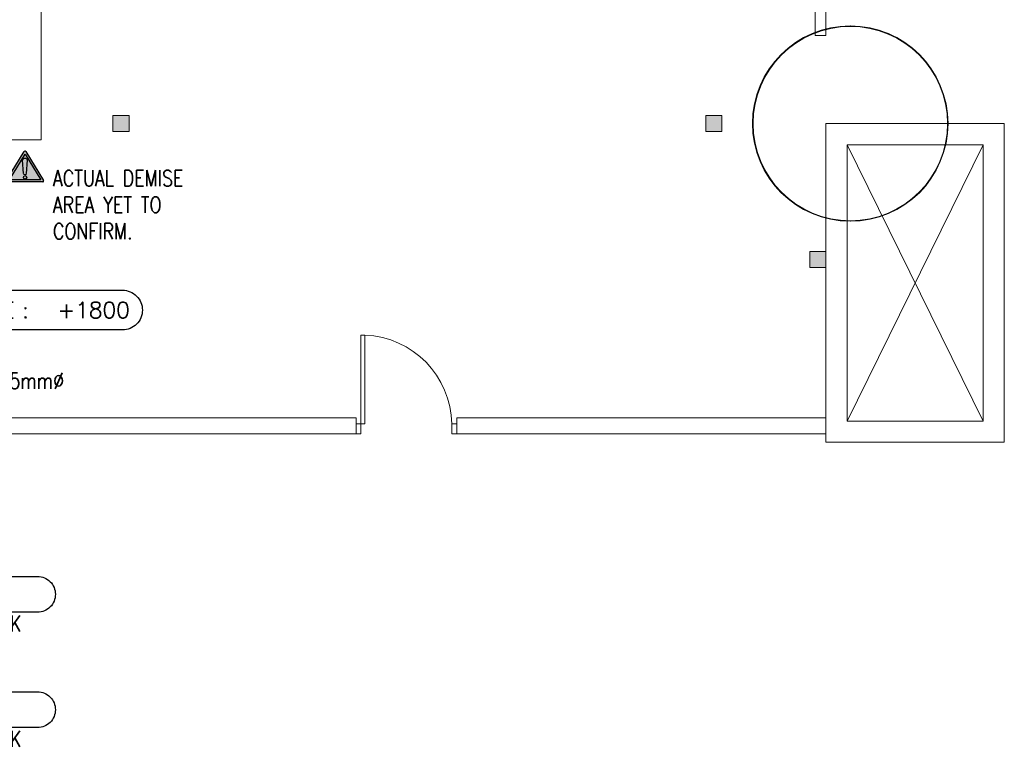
# Model space of a CAD drawing. Extents: x -750 to 58062, y -2404 to 18333.
# Tile 31 of 91: x 13565 to 22845, y 3232 to 10152. Entities that reach past the tile are written whole.
import ezdxf
from ezdxf.enums import TextEntityAlignment as Align

# ---------------------------------------------------------------- set-up
doc = ezdxf.new("R2010")
doc.units = 0
doc.header["$MEASUREMENT"] = 0
for name, color, linetype in [('ACMV-MEPF_General Text', 7, 'Continuous'), ('PLUMBING-DW-PIPE-TAG', 7, 'Continuous'), ('PLUMBING-DW-TR-LVL-TAG', 7, 'Continuous'), ('PLUMBING-WS-PIPE-TEXT', 7, 'Continuous'), ('TAG', 7, 'Continuous'), ('Warning Symbol', 7, 'Continuous')]:
    doc.layers.add(name, color=color, linetype=linetype)
doc.layers.add('GREY SCALE', color=9, linetype='Continuous', lineweight=0, true_color=0x808080)
doc.layers.add('GREYSCALE', color=9, linetype='Continuous', lineweight=0, true_color=0x808080)
doc.styles.add('ROMANS-100', font='romans.shx', dxfattribs={"width": 0.8})
doc.styles.get("Standard").update_dxf_attribs({"font": 'arial.ttf', "width": 0.8})

# ---------------------------------------------------------------- blocks, each defined once
blk = doc.blocks.new('FLOOR PLAN')
at = {"layer": 'GREYSCALE', "ltscale": 0.25}
h = blk.add_hatch(color=256, dxfattribs=at)
h.dxf.hatch_style = 1
h.paths.add_polyline_path([(14595.5, 9247.9), (14595.5, 9095.5), (14443.1, 9095.5), (14443.1, 9247.9)])
h = blk.add_hatch(color=256, dxfattribs=at)
h.dxf.hatch_style = 1
h.paths.add_polyline_path([(20031.9, 9095.5), (20184.3, 9095.5), (20184.3, 9247.9), (20031.9, 9247.9)])
h = blk.add_hatch(color=256, dxfattribs=at)
h.dxf.hatch_style = 1
h.paths.add_polyline_path([(21163.6, 7814.2), (21163.6, 7966.6), (21011.2, 7966.6), (21011.2, 7814.2)])
for p, q in [((13767.6, 12178.1), (13767.8, 9019.3)), ((21062, 10002.1), (21062, 12069.1)), ((21163.6, 12069.1), (21163.6, 10002.1)), ((21163.6, 10002.1), (21062, 10002.1)), ((14595.5, 9247.9), (14443.1, 9247.9)), ((14443.1, 9247.9), (14443.1, 9095.5)), ((14595.5, 9095.5), (14595.5, 9247.9)), ((20031.9, 9095.5), (20031.9, 9247.9)), ((20031.9, 9247.9), (20184.3, 9247.9)), ((20184.3, 9247.9), (20184.3, 9095.5)), ((14443.1, 9095.5), (14595.5, 9095.5)), ((20184.3, 9095.5), (20031.9, 9095.5)), ((21163.6, 6165.3), (21163.6, 9171.7)), ((21163.6, 9171.7), (22845.3, 9171.7)), ((21163.6, 6165.3), (21163.6, 9171.7)), ((21163.6, 9171.7), (22845.3, 9171.7)), ((21163.6, 6165.3), (21163.6, 9171.7)), ((21163.6, 9171.7), (22845.3, 9171.7)), ((22845.3, 9171.7), (22845.3, 6165.3)), ((22845.3, 9171.7), (22845.3, 6165.3)), ((22845.3, 9171.7), (22845.3, 6165.3)), ((13767.8, 9019.3), (13005.9, 9019.3)), ((21364, 6365.7), (21364, 8971.3)), ((21364, 8971.3), (22644.8, 8971.3)), ((22644.8, 8971.3), (21364, 6365.7)), ((21364, 8971.3), (22644.8, 6365.7)), ((21364, 6365.7), (21364, 8971.3)), ((21364, 8971.3), (22644.8, 8971.3)), ((22644.8, 8971.3), (21364, 6365.7)), ((21364, 8971.3), (22644.8, 6365.7)), ((21364, 6365.7), (21364, 8971.3)), ((21364, 8971.3), (22644.8, 8971.3)), ((22644.8, 8971.3), (21364, 6365.7)), ((21364, 8971.3), (22644.8, 6365.7)), ((22644.8, 8971.3), (22644.8, 6365.7)), ((22644.8, 8971.3), (22644.8, 6365.7)), ((22644.8, 8971.3), (22644.8, 6365.7)), ((21011.2, 7814.2), (21011.2, 7966.6)), ((21011.2, 7966.6), (21163.6, 7966.6)), ((21163.6, 7966.6), (21163.6, 7814.2)), ((21163.6, 7814.2), (21011.2, 7814.2)), ((21163.6, 6245.4), (21163.6, 6397.8)), ((22644.8, 6365.7), (21364, 6365.7)), ((22644.8, 6365.7), (21364, 6365.7)), ((22644.8, 6365.7), (21364, 6365.7)), ((11787.1, 6245.4), (16735.1, 6245.4)), ((17685.1, 6245.4), (21163.6, 6245.4)), ((22845.3, 6165.3), (21163.6, 6165.3)), ((22845.3, 6165.3), (21163.6, 6165.3)), ((22845.3, 6165.3), (21163.6, 6165.3))]:
    blk.add_line(p, q, dxfattribs=at)
at = {"layer": 'GREYSCALE'}
for p, q in [((16781.6, 7176.1), (16781.6, 6245.4)), ((16818.9, 7176.1), (16781.6, 7176.1)), ((16818.9, 6338.5), (16818.9, 7176.1)), ((16735.1, 6395.4), (11939.5, 6395.4)), ((16735.1, 6245.4), (16735.1, 6395.4)), ((16735.1, 6245.4), (16735.1, 6338.5)), ((16735.1, 6338.5), (16818.9, 6338.5)), ((17638.5, 6338.5), (17685.1, 6338.5)), ((17638.5, 6245.4), (17638.5, 6338.5)), ((17685.1, 6245.4), (17685.1, 6395.4)), ((17685.1, 6395.4), (21163.6, 6395.4)), ((17685.1, 6338.5), (17685.1, 6245.4)), ((21163.6, 6395.4), (21163.6, 6245.4)), ((11939.5, 6245.4), (16735.1, 6245.4)), ((16781.6, 6245.4), (16735.1, 6245.4)), ((17685.1, 6245.4), (17638.5, 6245.4)), ((21163.6, 6245.4), (17685.1, 6245.4))]:
    blk.add_line(p, q, dxfattribs=at)
for centre, radius in [((21392.9, 9171.7), 921.8), ((21394, 9171.7), 920.6)]:
    blk.add_circle(centre, radius, dxfattribs=at)
at = {"layer": 'GREYSCALE', "ltscale": 0.25}
for centre, radius in [((21392.8, 9171.7), 920.5), ((21392.8, 9171.7), 920.5), ((21392.8, 9171.7), 920.5), ((21394, 9171.7), 916.3)]:
    blk.add_circle(centre, radius, dxfattribs=at)
at = {"layer": 'GREYSCALE', "ltscale": 5}
blk.add_arc((16784.3, 6322.4), 854.3, 1.07804, 87.68214, dxfattribs=at)
blk = doc.blocks.new('PLUMB-WS-WS-TAG')
at = {"layer": 'PLUMBING-DW-TR-LVL-TAG'}
blk.add_lwpolyline([(112.5, 112.5), (1687.5, 112.5, -0.414214), (1800, 0, -0.414214), (1687.5, -112.5), (112.5, -112.5, -0.414214), (0, 0), (0, 0, -0.414214)], format="xyb", close=True, dxfattribs=at)
at = {"layer": 'PLUMBING-DW-TR-LVL-TAG', "char_height": 100, "attachment_point": 4}
for s, width, insert in [('{\\Fromans|c0;@}', 115.286, (112.5, 0)), ('{\\Fromans|c0;MM AFFL}', 662.905, (912.5, 0)), ('{\\Fromans|c0;mm %%C C/W STOP COCK}', 1987.152, (300, -200))]:
    blk.add_mtext_dynamic_manual_height_columns(s, width=width, gutter_width=3324.7, heights=[0], dxfattribs=dict(at, insert=insert))
at = {"layer": 'PLUMBING-DW-TR-LVL-TAG', "style": 'ROMANS-100'}
for tag, p in [('PLUM-DR-EQP', (0, 200)), ('PLUM-DR-PSIZE', (0, -200))]:
    blk.add_attdef(tag, text='', height=100, dxfattribs=at).set_placement(p, align=Align.MIDDLE_LEFT)
blk.add_attdef('PLUM-PIPE-LVL', text='', height=100, dxfattribs=at).set_placement((512.5, 0), align=Align.MIDDLE_CENTER)
blk = doc.blocks.new('A$C759E7B6B')
at = {"layer": 'Warning Symbol', "true_color": 0xed1f24}
h = blk.add_hatch(color=240, dxfattribs=at)
h.dxf.hatch_style = 1
h.paths.add_polyline_path([(9, 381, 0.559648), (-9, 381), (-233, 15, 0.579652), (-224, 0), (224, 0, 0.592995), (233, 16)])
h.paths.add_polyline_path([(0, 348), (197, 25), (-197, 25)], flags=16)
h.paths.add_polyline_path([(0, 294, -0.249038), (32, 273), (21, 121, -0.546529), (0, 92, -0.288902), (-20, 103), (-32, 273, -0.249038)], flags=0)
h.paths.add_polyline_path([(21, 56, -1), (-21, 56, -1)], flags=0)
at = {"layer": 'Warning Symbol', "true_color": 0xf1eb1f}
h = blk.add_hatch(color=2, dxfattribs=at)
h.dxf.hatch_style = 1
h.paths.add_polyline_path([(-197, 25), (197, 25), (0, 348)])
h.paths.add_polyline_path([(-20, 103), (-32, 273, -0.249038), (0, 294, -0.249038), (32, 273), (21, 121, -0.546529), (0, 92, -0.288902)], flags=16)
h.paths.add_polyline_path([(21, 56, -1), (-21, 56, -1)], flags=16)
at = {"layer": 'Warning Symbol', "true_color": 0xed1f24}
h = blk.add_hatch(color=240, dxfattribs=at)
h.dxf.hatch_style = 1
h.paths.add_polyline_path([(32, 273, 0.249038), (0, 294, 0.249038), (-32, 273), (-20, 103, 0.288902), (0, 92, 0.546529), (21, 121)])
h.paths.add_polyline_path([(21, 56, 1), (-21, 56, 1)])
at = {"layer": 'Warning Symbol'}
for p, q in [((-233, 16), (-9, 381)), ((9, 381), (233, 16)), ((-197, 25), (0, 348)), ((-20, 103), (-32, 273)), ((0, 348), (197, 25)), ((20, 103), (32, 273)), ((224, 0), (-224, 0)), ((197, 25), (-197, 25))]:
    blk.add_line(p, q, dxfattribs=at)
blk.add_circle((0, 56), 20.7, dxfattribs=at)
for centre, radius, start, end in [((0, 376), 10.1, 32.6709, 147.3291), ((3, 253), 40.7, 94.6224, 150.5598), ((-3, 253), 40.7, 29.4402, 85.3776), ((-224, 10), 10.1, 147.3291, 270), ((-1, 113), 21.5, 209.1393, 273.5958), ((1, 113), 21.5, 266.4042, 330.8607), ((224, 10), 10.1, 270, 32.6709)]:
    blk.add_arc(centre, radius, start, end, dxfattribs=at)
blk = doc.blocks.new('INV-E')
at = {"layer": 'PLUMBING-DW-PIPE-TAG'}
blk.add_lwpolyline([(125, 125), (1125, 125, -0.414214), (1250, 0), (1250, 0, -0.414214), (1125, -125), (125, -125, -0.414214), (0, 0), (0, 0, -0.414214)], format="xyb", close=True, dxfattribs=at)
at = {"layer": 'PLUMBING-DW-PIPE-TAG', "insert": (125, 0), "char_height": 100, "attachment_point": 4, "style": 'ROMANS-100'}
blk.add_mtext_dynamic_manual_height_columns('INV-E :', width=553.251, gutter_width=1, heights=[0], dxfattribs=at)
at = {"layer": 'PLUMBING-DW-PIPE-TAG', "style": 'ROMANS-100'}
blk.add_attdef('INVE', (716.3, -50), '', height=100, dxfattribs=at)

msp = doc.modelspace()

# ---------------------------------------------------------------- block references
at = {"layer": 'GREY SCALE', "ltscale": 5}
msp.add_blockref('FLOOR PLAN', (0, 0), dxfattribs=at)
at = {"layer": 'PLUMBING-DW-PIPE-TAG'}
ref = msp.add_blockref('INV-E', (12846.6, 7412.6), dxfattribs=dict(at, xscale=1.5, yscale=1.5, zscale=1.5))
ref.add_attrib('INVE', '+1800', (13921.1, 7337.6), dxfattribs={"transparency": 16777216, "height": 150, "style": 'ROMANS-100'})
at = {"layer": 'TAG', "xscale": 1.5, "yscale": 1.5, "zscale": 1.5}
for p, values in [((11201.5, 4731.5), {'PLUM-PIPE-LVL': '450', 'PLUM-DR-PSIZE': '15', 'PLUM-DR-EQP': 'COFFEE MACHINE'}), ((11201.5, 3643.5), {'PLUM-PIPE-LVL': '450', 'PLUM-DR-PSIZE': '15', 'PLUM-DR-EQP': 'COKE CHILLER'})]:
    msp.add_blockref('PLUMB-WS-WS-TAG', p, dxfattribs=at).add_auto_attribs(values)
at = {"layer": 'Warning Symbol', "xscale": 0.75, "yscale": 0.75, "zscale": 0.75}
msp.add_blockref('A$C759E7B6B', (13615.2, 8622.1), dxfattribs=at)

# ---------------------------------------------------------------- texts
at = {"layer": 'ACMV-MEPF_General Text', "insert": (13878.4, 8405.9), "char_height": 150, "attachment_point": 4}
msp.add_mtext_dynamic_manual_height_columns('\\pxql;{\\Fromans|c0;\\C1;\\c255;ACTUAL DEMISE AREA YET TO CONFIRM.}', width=1655.963, gutter_width=1, heights=[1205], dxfattribs=at)
at = {"layer": 'PLUMBING-WS-PIPE-TEXT', "insert": (12866.6, 6745.1), "char_height": 150, "attachment_point": 4}
msp.add_mtext_dynamic_manual_height_columns('{\\Fromans|c0;CPVC 15mm%%C}', width=2232.021, gutter_width=4987.1, heights=[0], dxfattribs=at)

doc.saveas('drawing.dxf')
